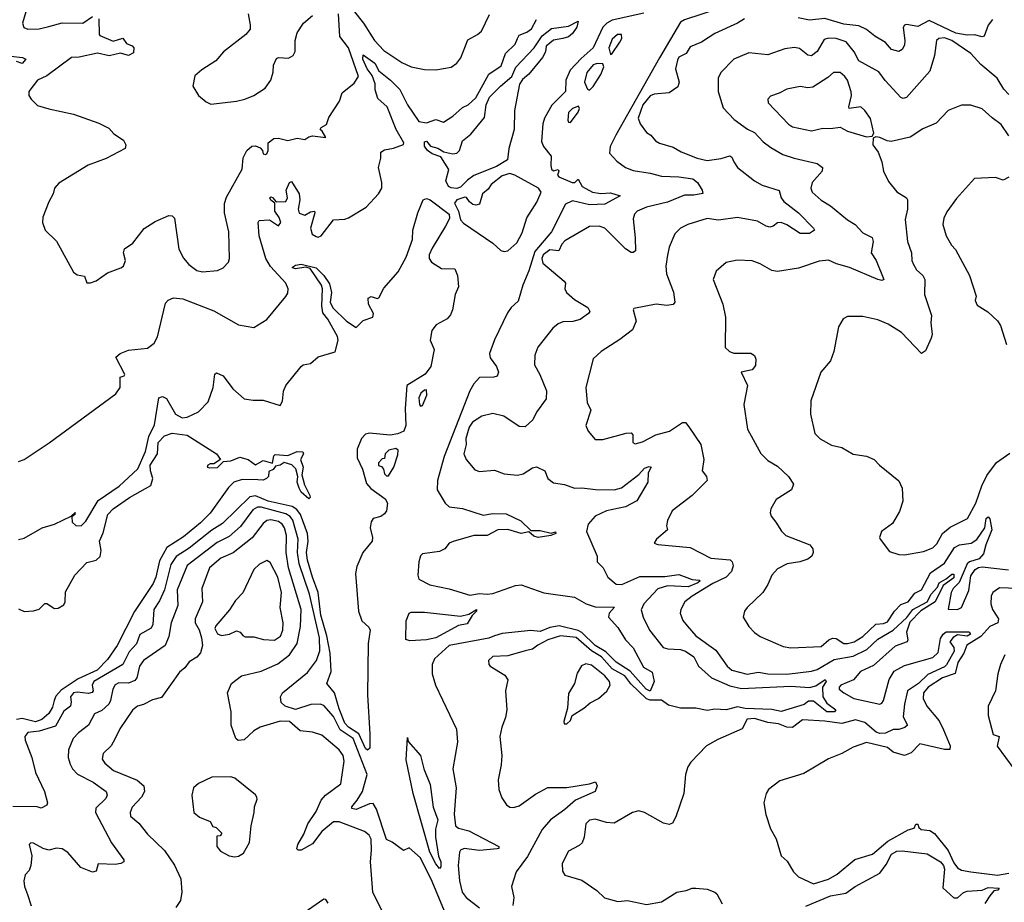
# Model space of a CAD drawing. Extents: x 1245432 to 1420865, y 606325 to 671314.
# Tile 168 of 256: x 1333522 to 1338711, y 638091 to 642744. Entities that reach past the tile are written whole.
import ezdxf

# ---------------------------------------------------------------- set-up
doc = ezdxf.new("R2010")
doc.units = 0

msp = doc.modelspace()

# ---------------------------------------------------------------- linework, layer by layer
at = {"layer": '0CON20XD'}
for points in [[(1335232.5, 642855), (1335334.6, 642725), (1335391.1, 642635), (1335440.7, 642580.7), (1335535, 642518), (1335585.8, 642495.8), (1335655, 642481.5), (1335715, 642479.1), (1335795, 642493.3), (1335826, 642514), (1335847.1, 642542.9), (1335882.8, 642637.2), (1335934.7, 642665.3), (1335955.8, 642684.2), (1335998.1, 642771.9)], [(1333555, 642785.8), (1333536.9, 642725), (1333543.4, 642703.4), (1333565, 642694.4), (1333625, 642696.2), (1333675, 642708.2), (1333745, 642727.5), (1333855, 642725.6), (1333905, 642761)], [(1337207.9, 642802.1), (1337025, 642743.4), (1337005, 642731.4), (1336893.7, 642543.6), (1336663.7, 642135), (1336633.9, 642075), (1336629.8, 642039.8), (1336668.1, 641998.1), (1336715, 641965.5), (1336755, 641948.5), (1336845, 641935.3), (1336905, 641919.4), (1336995, 641915.8), (1337070, 641905), (1337093.8, 641885), (1337119.2, 641845), (1337122.5, 641827.5), (1337075, 641818), (1337025, 641818), (1336935, 641782.7), (1336825.2, 641754.8), (1336775.8, 641734.2), (1336761.2, 641718.8), (1336755.3, 641694.7), (1336764.7, 641594.7), (1336767.1, 641525), (1336755, 641515.8), (1336745, 641517.1), (1336715, 641535.6), (1336605, 641645.5), (1336575, 641655.5), (1336525, 641652.9), (1336395, 641578), (1336378.9, 641561.1), (1336363.3, 641525), (1336315, 641531), (1336280.4, 641505), (1336273.2, 641485), (1336279.6, 641459.6), (1336392, 641365), (1336398, 641355), (1336394.2, 641325), (1336402.9, 641305), (1336445, 641269.1), (1336516, 641226), (1336525.8, 641205), (1336520, 641195), (1336475, 641163.5), (1336436.7, 641153.3), (1336385, 641150.4), (1336359.4, 641140.6), (1336332.2, 641117.8), (1336252.2, 641017.8), (1336237.3, 640975), (1336234.6, 640925), (1336263.2, 640873.2), (1336297.4, 640787.4)], [(1333515, 640414.1), (1333545, 640424.8), (1333677, 640513), (1334028.9, 640771.1), (1334051.6, 640805), (1334050.6, 640859.4), (1334073, 640867), (1334076, 640874), (1334029.1, 640965), (1334051.9, 640985), (1334095, 641001.9), (1334195, 641013.1), (1334230.9, 641039.1), (1334247.6, 641072.4), (1334289.7, 641250.3), (1334304.2, 641265.8), (1334332.1, 641277.9), (1334382.1, 641272.1), (1334545, 641208.6), (1334675, 641134.4), (1334755, 641121.4), (1334825, 641164), (1334925, 641283.8), (1334935, 641302.5), (1334936.9, 641325), (1334924.5, 641355), (1334843.4, 641443.4), (1334818.5, 641485), (1334784.6, 641605), (1334779.2, 641675), (1334784.1, 641685.9), (1334838.8, 641688.8), (1334885, 641657.5), (1334897.5, 641675), (1334888.8, 641701.2), (1334866.7, 641735), (1334866.4, 641776.4), (1334845, 641793.3), (1334840, 641805), (1334845, 641810), (1334855, 641807.3), (1334873.6, 641783.6), (1334925, 641785.3), (1334934, 641805), (1334926.5, 641845), (1334944, 641885), (1334955, 641890.9), (1334994.5, 641825), (1334997.5, 641795), (1334988.9, 641745), (1334995, 641723.1), (1335025, 641713.3), (1335055, 641731.2), (1335075, 641733.8), (1335077.5, 641725), (1335054.8, 641645), (1335063.8, 641613.8), (1335085, 641600.8), (1335095, 641598), (1335110, 641605), (1335175, 641688), (1335235, 641692.5), (1335255, 641700), (1335348, 641755), (1335412.5, 641825), (1335430, 641855), (1335430.8, 641885), (1335413.6, 641965), (1335425.8, 642014.2), (1335424.4, 642045.6), (1335445, 642058), (1335492.7, 642067.3), (1335543.8, 642086.2), (1335545.7, 642095), (1335506.6, 642165), (1335458.7, 642285), (1335408.9, 642328.9), (1335395.7, 642375), (1335395.1, 642405), (1335379.7, 642449.7), (1335352.7, 642485), (1335329.8, 642535), (1335332.2, 642557.8), (1335393.6, 642515), (1335414.1, 642474.1), (1335476.4, 642425), (1335526, 642376), (1335565.2, 642295.2), (1335625, 642207.9), (1335665, 642199.7), (1335715, 642217.3), (1335755, 642202.9), (1335804.6, 642235.4), (1335855, 642281.4), (1335885, 642295.6), (1335925, 642332.5), (1335995, 642457.5), (1336059.9, 642500.1), (1336081.7, 642565), (1336133.8, 642615), (1336144.6, 642644.6), (1336155, 642662.1), (1336195, 642677.5), (1336218.6, 642695), (1336245, 642744.5)], [(1333939.1, 642749.1), (1333940, 642665), (1333945, 642660), (1334015, 642630.8), (1334065, 642646.9), (1334085, 642618.8), (1334115, 642606.5), (1334124, 642595), (1334121.3, 642568.6), (1334095, 642554.8), (1334052.7, 642567.3), (1333994.2, 642554.2), (1333932.7, 642567.3), (1333835, 642546), (1333795, 642543.8), (1333665, 642447.5), (1333615.8, 642425), (1333569.2, 642365), (1333570.8, 642345), (1333581.4, 642325), (1333615, 642291.4), (1333675, 642273.1), (1333805, 642246.5), (1333938.7, 642198.7), (1333991.2, 642171.2), (1334017.5, 642142.5), (1334068.8, 642108.8), (1334081.4, 642085), (1334078, 642065), (1333978, 642012), (1333882.3, 641977.7), (1333728.7, 641881.3), (1333705.8, 641855), (1333698.6, 641825), (1333675.7, 641784.3), (1333643.6, 641703.6), (1333641.2, 641675), (1333656.2, 641635), (1333715, 641576.7), (1333805, 641413.3), (1333825, 641398), (1333862.5, 641392.5), (1333875, 641357.5), (1333895, 641356.2), (1333925, 641368), (1333985, 641410), (1334055, 641436), (1334068, 641445), (1334078.8, 641475), (1334068.8, 641515), (1334075, 641536.7), (1334118.8, 641565), (1334177.6, 641642.4), (1334235, 641679.4), (1334308.3, 641711.7), (1334325, 641710), (1334337.7, 641697.7), (1334360, 641535), (1334385, 641486), (1334413.7, 641453.7), (1334455, 641421.5), (1334485, 641414.4), (1334565, 641422.5), (1334593.3, 641435), (1334622, 641465), (1334627.1, 641485), (1334623.3, 641625), (1334600.4, 641725), (1334600.8, 641775), (1334611.2, 641808.8), (1334695, 641956.2), (1334699.8, 642015), (1334719.1, 642055), (1334745, 642077.6), (1334765, 642078.4), (1334789, 642069), (1334801.1, 642055), (1334805, 642037.5), (1334816.4, 642033.6), (1334825, 642037.5), (1334831.2, 642055), (1334831.1, 642095), (1334862, 642118), (1334885, 642119.5), (1334935, 642107.8), (1334985, 642118.8), (1335025, 642112.9), (1335045, 642126.7), (1335065, 642131.2), (1335135, 642122.5), (1335115.6, 642155.6), (1335106.2, 642165), (1335110, 642175), (1335138.9, 642191.1), (1335151.5, 642228.5), (1335207.5, 642315), (1335221.2, 642358.8), (1335285, 642408.8), (1335307.1, 642445), (1335255, 642595.4), (1335209.5, 642655), (1335202.3, 642775)], [(1334725.8, 642775), (1334737.3, 642717.3), (1334735.8, 642694.2), (1334713.8, 642665), (1334595.6, 642574.4), (1334555, 642526.2), (1334481.2, 642478.8), (1334445, 642447.5), (1334433.6, 642393.6), (1334463.3, 642345), (1334505, 642310), (1334528.3, 642298.3), (1334665, 642314.2), (1334707.5, 642325), (1334755.5, 642344.5), (1334815, 642382.5), (1334845.4, 642424.6), (1334857.9, 642467.9), (1334858.6, 642505), (1334875, 642538.8), (1334886.1, 642543.9), (1334938.3, 642541.7), (1334962.5, 642555), (1334973, 642577), (1334974, 642635), (1334984.4, 642675), (1335017.5, 642725), (1335064.4, 642765.6)], [(1336811.9, 642778.1), (1336645, 642741.5), (1336615.3, 642725), (1336595.6, 642705), (1336544.3, 642595), (1336480.4, 642539.6), (1336422.8, 642477.2), (1336399.7, 642425), (1336398.9, 642365), (1336326.7, 642293.3), (1336287.6, 642225), (1336279.1, 642195), (1336272.1, 642102.1), (1336282.5, 642075), (1336323.2, 642025), (1336320.5, 641975), (1336325, 641955.7), (1336335, 641947.1), (1336360, 641955), (1336363.3, 641945), (1336356.7, 641925), (1336362.5, 641915), (1336434, 641885), (1336446.7, 641885), (1336465, 641902.5), (1336485.4, 641865.4), (1336540.6, 641835), (1336585, 641828.2), (1336635, 641831.1), (1336686.7, 641815), (1336605, 641772.1), (1336525, 641767.1), (1336435, 641788.5), (1336398.9, 641771.1), (1336325, 641625.6), (1336237.2, 641522.7), (1336205, 641420.6), (1336172.6, 641345), (1336149.2, 641260.8), (1336112.6, 641227.4), (1336092.3, 641197.7), (1336024.4, 641055.6), (1335998.6, 640985), (1336002, 640962), (1336035.5, 640915), (1336045.7, 640885), (1336038.8, 640865), (1336021.1, 640858.9), (1335945, 640857.3), (1335915, 640823.9), (1335895, 640787.8), (1335759, 640441), (1335722.9, 640315), (1335721.1, 640265), (1335763.5, 640195), (1335786, 640176), (1335855, 640166.2), (1335965, 640132.2), (1336015, 640141.2), (1336085, 640139.3), (1336162.6, 640102.6), (1336215, 640051.2), (1336265, 640050.6), (1336322.7, 640037.3), (1336345, 640043.3), (1336347.5, 640035), (1336320.8, 640025), (1336255, 640014.6), (1336230.6, 640020.6), (1336205, 640043.3), (1336165, 640035.6), (1336095, 640056.6), (1336042, 640055), (1335986, 640024), (1335915, 640024.8), (1335806.9, 639993.1), (1335785, 639983.5), (1335762.9, 639955), (1335735, 639940.4), (1335645, 639928.5), (1335635, 639918.2), (1335624.9, 639885), (1335619.5, 639815), (1335625.3, 639795.3), (1335683.3, 639765), (1335785, 639742.7), (1335895, 639709.6), (1335945, 639719.8), (1335985, 639714.7), (1336015, 639718.2), (1336135, 639761.9), (1336165, 639765.2), (1336285, 639723.2), (1336445, 639700), (1336507.8, 639665), (1336555, 639649.3), (1336657, 639647), (1336629.1, 639615), (1336624.5, 639595), (1336675, 639539.6), (1336714.1, 639474.1), (1336755, 639432.2), (1336809.8, 639329.8), (1336855, 639304.5), (1336866.2, 639255), (1336845.2, 639204.8), (1336822.7, 639215), (1336739.9, 639309.9), (1336665, 639356.6), (1336610.8, 639410.8), (1336555, 639444.6), (1336485, 639513.1), (1336465, 639523.5), (1336365, 639547.6), (1336315, 639539), (1336265, 639518.2), (1336215, 639523.7), (1336065, 639507.4), (1336025, 639495.8), (1335995, 639483.6), (1335784.5, 639445), (1335708, 639375), (1335696, 639345), (1335696.2, 639295), (1335712.9, 639235), (1335824.5, 639004.5), (1335829.6, 638935), (1335805.4, 638795), (1335822.7, 638695), (1335811.1, 638555), (1335818.5, 638495), (1335835, 638481.3), (1335888.3, 638468.3), (1336047.1, 638385), (1336046.2, 638375), (1336037.5, 638372.5), (1335945, 638364.3), (1335864, 638375), (1335845, 638365.4), (1335840.3, 638355), (1335833.1, 638285), (1335840, 638205), (1335854, 638145), (1335875, 638116.2), (1335945, 638061.8)], [(1335825, 641854.4), (1335795, 641856.9), (1335781.5, 641865), (1335768.5, 641895), (1335782.9, 641955), (1335740.8, 642020.8), (1335695, 642036.6), (1335671.1, 642055), (1335655, 642078), (1335655, 642100), (1335665, 642104), (1335687.7, 642077.7), (1335725, 642066.3), (1335757.2, 642047.2), (1335805, 642037.3), (1335825, 642039.7), (1335840, 642055), (1335855.9, 642105), (1335899.7, 642140.3), (1335971.1, 642228.9), (1335980.5, 642295), (1335997.2, 642335), (1336055, 642393.9), (1336115.8, 642444.2), (1336136, 642494), (1336233.6, 642595), (1336275, 642658.7), (1336325, 642697.1), (1336415, 642710), (1336465.8, 642735.8), (1336458.7, 642705), (1336435, 642670.6), (1336415, 642654.4), (1336385, 642644.5), (1336334.7, 642635.3), (1336296.7, 642605), (1336292.5, 642575), (1336276.7, 642545), (1336205, 642457.1), (1336171.1, 642428.9), (1336156.6, 642403.4), (1336129, 642265), (1336128.3, 642165), (1336100, 642065), (1336092.5, 642005), (1336035, 641970.3), (1335915, 641922.7), (1335881.3, 641898.7), (1335845, 641860.4), (1335825, 641854.4)], [(1337341.7, 642748.3), (1337305, 642725.5), (1337185, 642670.4), (1337115, 642625.4), (1337055, 642600.6), (1337034.2, 642565), (1336995, 642545.8), (1336988.7, 642531.3), (1336978.9, 642485), (1336996.5, 642415), (1336990.8, 642389.2), (1336945, 642357.5), (1336865, 642350.6), (1336845, 642342.5), (1336806.5, 642295), (1336781.1, 642225), (1336791.4, 642195), (1336825, 642148.8), (1336848.8, 642135), (1336872, 642105), (1336893, 642093), (1336965, 642071.9), (1337007.3, 642047.3), (1337093.1, 642013.1), (1337145, 642001.6), (1337218.1, 642011.9), (1337265, 642026.9), (1337275, 642020), (1337285.6, 641994.4), (1337304.5, 641965), (1337394.4, 641894.4), (1337435, 641871.5), (1337523.8, 641843.8), (1337535.3, 641805), (1337548.8, 641785), (1337625.5, 641725.5), (1337706.2, 641645), (1337710, 641635), (1337685, 641617.5), (1337635, 641616.1), (1337565, 641662), (1337535, 641674.6), (1337515, 641673.3), (1337492, 641655), (1337475, 641650.5), (1337455, 641655.5), (1337410.9, 641680.9), (1337305, 641700.6), (1337205, 641687.1), (1337144.7, 641695.3), (1337043.3, 641665), (1337005, 641644), (1336974.4, 641615), (1336944.4, 641545), (1336935, 641502.5), (1336927.9, 641445), (1336930.9, 641405), (1336967.8, 641307.8), (1336974, 641255), (1336965, 641242), (1336932.9, 641237.1), (1336875.8, 641244.2), (1336758, 641222), (1336754.2, 641215), (1336770, 641155), (1336750.8, 641109.2), (1336685, 641057.8), (1336586.9, 640995), (1336543.5, 640956.5), (1336505.5, 640805), (1336513.3, 640725), (1336531.1, 640685), (1336505.9, 640604.1), (1336517.1, 640575), (1336555, 640531.4), (1336595, 640530), (1336717.5, 640565), (1336745, 640565.8), (1336752.5, 640555), (1336753.3, 640515), (1336765, 640507.5), (1336805, 640519.2), (1336875, 640555.6), (1336946, 640575), (1337015, 640620), (1337030, 640620), (1337048.2, 640598.2), (1337111.1, 640505), (1337127.8, 640425), (1337119.4, 640365), (1337140.8, 640335), (1337145.8, 640315), (1337065.5, 640235), (1336960.6, 640155), (1336935.9, 640104.1), (1336930, 640075), (1336936, 640055), (1336877.5, 640005), (1336865.8, 639985), (1336885, 639977.3), (1337055, 639960.6), (1337165, 639904.5), (1337266.2, 639896.2), (1337276.4, 639886.4), (1337282.5, 639865), (1337272.7, 639835), (1337244.6, 639805), (1337175, 639771.9), (1337065.6, 639705), (1337028.1, 639675), (1337005.6, 639635), (1337003.3, 639615), (1337016.2, 639576.2), (1337039.3, 639549.3), (1337084.4, 639495), (1337190.4, 639420.4), (1337250.5, 639335), (1337275, 639314.7), (1337355, 639294.3), (1337415, 639304), (1337465, 639296), (1337564.5, 639294.5), (1337695, 639308.7), (1337725, 639319), (1337815, 639371.8), (1337915, 639389.4), (1337985.8, 639424.2), (1338045, 639478.9), (1338124.7, 639525.3), (1338198, 639592), (1338229.5, 639635), (1338304.3, 639675.7), (1338326.3, 639715), (1338358.3, 639751.7), (1338367.6, 639775), (1338405, 639796.9), (1338435, 639820.8), (1338445, 639820), (1338445, 639801.8), (1338389.1, 639760.9), (1338346.8, 639675), (1338271.7, 639628.3), (1338212.8, 639567.2), (1338196.2, 639515), (1338203.1, 639475), (1338199.1, 639465), (1338135, 639440.7), (1338020.8, 639339.2), (1337952.7, 639307.3), (1337916.9, 639263.1), (1337849.4, 639235), (1337840.4, 639225), (1337841.2, 639215), (1337864.6, 639195), (1337917.1, 639165), (1338055, 639135.9), (1338065, 639140), (1338074.7, 639155), (1338103.7, 639266.3), (1338131.2, 639308.8), (1338185, 639338.8), (1338335, 639380.9), (1338361.6, 639408.4)], [(1338648.7, 642745), (1338626.1, 642715), (1338605, 642656.9), (1338595, 642653.8), (1338554.7, 642664.7), (1338515, 642662.2), (1338455, 642672.2), (1338315, 642739.7), (1338255, 642708.2), (1338195, 642718.9), (1338184.2, 642715), (1338177.8, 642702.2), (1338187.1, 642635), (1338185, 642610), (1338172.8, 642587.2), (1338155, 642576.9), (1338117.1, 642587.1), (1338084.3, 642624.3), (1338027.9, 642657.9), (1337985, 642692.8), (1337945, 642711), (1337865, 642721.1), (1337765, 642750.6), (1337685, 642742.1), (1337625, 642754.1)], [(1336635, 642560.6), (1336645, 642566.4), (1336685, 642625.4), (1336694.7, 642645), (1336694, 642665), (1336673.1, 642665), (1336645, 642640.6), (1336627.5, 642595), (1336635, 642560.6)], [(1338735, 642348.9), (1338708.1, 642378.1), (1338672.9, 642435), (1338587.4, 642507.4), (1338534.8, 642564.8), (1338433.6, 642635), (1338395, 642647.4), (1338366.2, 642645), (1338354.3, 642635), (1338342.7, 642555), (1338317.9, 642472.1), (1338195, 642333.6), (1338178.3, 642328.3), (1338165, 642334.4), (1338083.1, 642423.1), (1338049.8, 642469.8), (1337945, 642526.2), (1337920.5, 642575), (1337876.8, 642626.8), (1337825, 642644.3), (1337784.3, 642645.7), (1337761.4, 642638.6), (1337725, 642575.6), (1337695, 642553.6), (1337675, 642556.4), (1337632.1, 642592.1), (1337605, 642597.9), (1337555, 642590.4), (1337465, 642559.5), (1337365, 642569.6), (1337285.8, 642535), (1337216.9, 642465), (1337203.5, 642435), (1337202.5, 642365), (1337229.8, 642279.8), (1337287.7, 642217.7), (1337357.3, 642167.3), (1337395, 642148.9), (1337440.4, 642100.4), (1337479.8, 642069.8), (1337543.4, 642033.4), (1337603.5, 642013.5), (1337725, 641985.3), (1337752.9, 641965), (1337750.5, 641945), (1337698.1, 641885), (1337691.9, 641855), (1337698.6, 641835), (1337745, 641791.9), (1337795, 641762.2), (1337885, 641688.5), (1337925.7, 641665), (1337965, 641620.5), (1338015, 641596), (1338019.4, 641575), (1338010, 641515), (1338035.4, 641475), (1338075.7, 641374.3), (1338065, 641369.2), (1338045, 641373.6), (1337895, 641437.5), (1337826.9, 641456.9), (1337785, 641476.7), (1337735, 641470.5), (1337625.5, 641434.5), (1337515, 641415.7), (1337485, 641421.4), (1337425, 641457.1), (1337382.1, 641472.1), (1337303.4, 641476.6), (1337245.7, 641464.3), (1337192.6, 641417.4), (1337175.7, 641375), (1337227.1, 641245), (1337240.8, 641175), (1337240, 641015), (1337262.5, 640995), (1337285.7, 640985.7), (1337375.8, 640985.8), (1337394.2, 640974.2), (1337402, 640955), (1337398.8, 640921.2), (1337382.7, 640897.3), (1337323.3, 640885), (1337358, 640815), (1337338.1, 640715), (1337357.5, 640585), (1337427.6, 640457.6), (1337465, 640419.2), (1337515, 640389.4), (1337573.3, 640335), (1337600, 640295), (1337590, 640265), (1337508.8, 640215), (1337480, 640165), (1337476.7, 640145), (1337483, 640127), (1337506.2, 640095), (1337537, 640047), (1337559.2, 640025), (1337685.3, 639975.3), (1337701.9, 639955), (1337704.2, 639935), (1337695.8, 639915), (1337675, 639899.5), (1337633.8, 639885), (1337566, 639875), (1337515, 639848.8), (1337485.8, 639815), (1337465, 639766.7), (1337438, 639725), (1337355.8, 639645), (1337342, 639625), (1337333.8, 639595), (1337364.3, 639545), (1337395, 639512.9), (1337425, 639492.9), (1337545, 639440), (1337585, 639431.9), (1337745, 639440), (1337785.7, 639474.3), (1337805, 639483.2), (1337825, 639481.5), (1337865, 639454.6), (1337885, 639454.7), (1337920, 639465), (1337965, 639492.7), (1338033.1, 639556.9), (1338075, 639561.1), (1338095, 639569.8), (1338131.4, 639625), (1338165, 639660.5), (1338205, 639675.3), (1338239.5, 639720.5), (1338275, 639737.4), (1338322.5, 639827.5), (1338395, 639879.6), (1338449.3, 639960.7), (1338475, 639976.2), (1338535.6, 639985), (1338565.7, 640004.3), (1338608.6, 640065), (1338614.5, 640115), (1338625, 640123.8), (1338635, 640112.5), (1338645.2, 640055.2), (1338613, 639975), (1338601.7, 639928.3), (1338578, 639902), (1338527.3, 639885), (1338514.8, 639875), (1338473.2, 639776.8), (1338440.9, 639745), (1338431.7, 639725), (1338415.9, 639635.9), (1338465, 639633.8), (1338485, 639644.3), (1338524.1, 639735), (1338535, 639811.4), (1338557.3, 639845), (1338575, 639856.1), (1338595, 639858.9), (1338733.8, 639843.8)], [(1333475, 642552.2), (1333536, 642545), (1333553.3, 642535), (1333535, 642513.3), (1333505, 642524)], [(1336525, 642372.9), (1336545, 642391.8), (1336584.1, 642455), (1336600.3, 642495), (1336595, 642510.5), (1336565, 642513.2), (1336545, 642505.4), (1336510.8, 642465), (1336498.2, 642415), (1336515, 642377.1), (1336525, 642372.9)], [(1337985, 642126.7), (1338015, 642130), (1338022.5, 642145), (1338006.4, 642223.6), (1337975.7, 642265), (1337954.5, 642284.5), (1337893.8, 642275), (1337891.4, 642285), (1337905.9, 642345), (1337904.1, 642364.1), (1337884.4, 642425), (1337870.6, 642445), (1337845, 642465.4), (1337810, 642465), (1337781.3, 642438.7), (1337701.4, 642388.6), (1337675, 642385.5), (1337635, 642391.5), (1337565, 642377.1), (1337525, 642356), (1337478.8, 642341.2), (1337464.3, 642325), (1337466, 642305), (1337573.6, 642193.6), (1337595, 642178.5), (1337695, 642157.5), (1337755, 642171.5), (1337795, 642170), (1337845, 642178), (1337885, 642155.6), (1337985, 642126.7)], [(1336425, 642202.2), (1336465, 642256.7), (1336472.1, 642275), (1336467.3, 642287.3), (1336435, 642275.5), (1336414.5, 642255), (1336410.5, 642215), (1336415, 642203.8), (1336425, 642202.2)], [(1338735, 642131.1), (1338695, 642191.9), (1338646.1, 642226.1), (1338595, 642274.2), (1338535, 642293.8), (1338485, 642292.5), (1338415, 642264.3), (1338352.2, 642197.8), (1338280.9, 642169.1), (1338215, 642124.5), (1338115, 642101.4), (1338094.4, 642104.4), (1338055, 642123.3), (1338033, 642127), (1338020, 642120), (1338018.8, 642085), (1338045.7, 642045.7), (1338065.8, 641995), (1338074.5, 641944.5), (1338101.2, 641891.2), (1338145, 641837.1), (1338195.5, 641805.5), (1338200, 641795), (1338200.6, 641745), (1338188.6, 641691.4), (1338200.6, 641575), (1338221.4, 641515), (1338224.3, 641475), (1338233.2, 641453.2), (1338248, 641425), (1338280.8, 641395), (1338291.9, 641375), (1338290.5, 641295), (1338328.1, 641185), (1338323.1, 641145), (1338331.2, 641085), (1338326.2, 641065), (1338295, 640997.5), (1338275, 640983.3), (1338168.8, 641095), (1338099.1, 641139.1), (1338045, 641162.5), (1337965, 641180), (1337885, 641180), (1337862.3, 641167.7), (1337836.7, 641125), (1337812.9, 640995), (1337795, 640946.2), (1337744.2, 640885), (1337692, 640735), (1337690, 640665), (1337712.9, 640562.9), (1337740, 640535), (1337800.2, 640500.2), (1337855, 640488.6), (1337915, 640454.2), (1337985, 640442.9), (1338025, 640425.7), (1338054, 640395), (1338155, 640312), (1338172.9, 640275), (1338175.8, 640205), (1338158.7, 640151.3), (1338121.2, 640088.8), (1338063.3, 640045), (1338053.3, 640015), (1338057.5, 640005), (1338105, 639941.2), (1338155, 639924), (1338185, 639922), (1338285, 639940.8), (1338335, 639959.2), (1338355, 639980), (1338385.3, 640034.7), (1338425, 640069.4), (1338516.1, 640113.9), (1338560.6, 640195), (1338592.7, 640287.3), (1338618.5, 640341.5), (1338670, 640410), (1338740.9, 640459.1)], [(1336075, 641521.2), (1336095, 641524.6), (1336142.2, 641567.8), (1336169.2, 641620.8), (1336195, 641699.5), (1336247.6, 641782.4), (1336269.6, 641835), (1336256.4, 641856.4), (1336131.8, 641925), (1336105, 641933.2), (1336065, 641921.6), (1336006.2, 641875), (1335990.2, 641849.8), (1335960.6, 641825), (1335945, 641772), (1335925, 641766.9), (1335910.3, 641770.3), (1335893, 641783), (1335877, 641807), (1335868.6, 641808.6), (1335826, 641795), (1335812.9, 641777.1), (1335833.9, 641733.9), (1335845, 641689.4), (1335860.8, 641670.8), (1336015, 641565.3), (1336057.8, 641527.8), (1336075, 641521.2)], [(1338735, 641913.3), (1338705, 641898.1), (1338665, 641911.9), (1338553.9, 641906.1), (1338459.1, 641800.9), (1338408.3, 641731.7), (1338392.6, 641697.4), (1338387.1, 641665), (1338404.3, 641605), (1338432.5, 641555), (1338453.2, 641533.2), (1338528.1, 641395), (1338563.3, 641286.7), (1338556.7, 641263.3), (1338568.7, 641238.7), (1338624.3, 641204.3), (1338675, 641156.2), (1338691.7, 641131.7), (1338721.7, 641031.7)], [(1333515, 640002.9), (1333545, 640011.1), (1333640, 640065), (1333705, 640084.3), (1333793.9, 640126.1), (1333815, 640146.7), (1333812.5, 640135), (1333796.4, 640123.6), (1333797.7, 640095), (1333817.4, 640077.4), (1333845, 640075.7), (1333869.7, 640100.3), (1333935, 640209.3), (1334045.9, 640284.1), (1334144, 640376), (1334185, 640467.1), (1334202.7, 640547.3), (1334232.7, 640607.3), (1334255, 640750.8), (1334275, 640756.7), (1334295, 640746.7), (1334343.3, 640665), (1334377.5, 640645), (1334405, 640648.2), (1334463.3, 640676.7), (1334515, 640728.8), (1334542.1, 640805), (1334550, 640875), (1334558.3, 640881.7), (1334595, 640865.8), (1334645, 640798.6), (1334705, 640745.7), (1334752, 640738), (1334805, 640738), (1334895, 640710), (1334907, 640733), (1334911.4, 640785), (1334924.4, 640815.6), (1335005, 640916.2), (1335015, 640924), (1335055, 640931.2), (1335095, 640966.7), (1335185, 640992.5), (1335200, 641055), (1335197.1, 641072.9), (1335146.2, 641165), (1335118.8, 641198.8), (1335114.3, 641235), (1335117.8, 641325), (1335112.3, 641345), (1335051.9, 641431.9), (1335029.3, 641439.3), (1334975, 641430.3), (1334959.2, 641435), (1334960.3, 641439.7), (1334975, 641450.5), (1335004.7, 641455.2), (1335085, 641436.1), (1335125.2, 641395), (1335155, 641351.2), (1335164.2, 641305), (1335158.3, 641255), (1335172, 641225), (1335244.6, 641155), (1335295, 641121.2), (1335331.3, 641158.7), (1335383.6, 641176.4), (1335386.6, 641195), (1335360.7, 641245), (1335358.8, 641275), (1335375, 641284.6), (1335405, 641273.3), (1335415, 641276.9), (1335440.6, 641329.4), (1335515.9, 641415), (1335557.8, 641492.2), (1335592.5, 641585), (1335593.8, 641635), (1335619.4, 641725), (1335647.9, 641795), (1335665, 641800.9), (1335685, 641794.1), (1335785, 641718.8), (1335787.8, 641695), (1335765.3, 641654.7), (1335695, 641539.3), (1335680.2, 641505), (1335679.1, 641485), (1335692.1, 641465), (1335745, 641432), (1335815, 641430.8), (1335829.4, 641395), (1335834.6, 641335), (1335816.6, 641295), (1335803.3, 641215), (1335792.2, 641187.8), (1335773.8, 641166.2), (1335716.8, 641135), (1335694.7, 641105), (1335685.8, 641055), (1335706.2, 641005), (1335688.2, 640915), (1335658.7, 640875), (1335562.5, 640815), (1335553.8, 640693.8), (1335556.5, 640605), (1335545.5, 640575), (1335515, 640560.7), (1335475, 640554.1), (1335366.1, 640563.9), (1335345, 640559.6), (1335323.8, 640536.2), (1335300.7, 640479.3), (1335299.9, 640435), (1335328.1, 640375), (1335348.9, 640298.9), (1335373.2, 640273.2), (1335447.8, 640217.7), (1335460.4, 640195), (1335455.3, 640155), (1335445, 640138.6), (1335425, 640124.2), (1335385, 640114), (1335375, 640096.2), (1335368.2, 640065), (1335380.8, 640015), (1335379, 639995), (1335329.6, 639935), (1335299.3, 639860.7), (1335292.1, 639825), (1335306.5, 639625), (1335325.2, 639575), (1335361.7, 639541.7), (1335368.3, 639525), (1335358.8, 639455), (1335354.2, 639184.2), (1335367, 638977), (1335366.3, 638903.7), (1335355, 638893.2), (1335345, 638902.4), (1335308.8, 638978.8), (1335254, 639015), (1335236.1, 639035), (1335205, 639111.5), (1335181, 639195), (1335140.8, 639245), (1335162.6, 639307.4), (1335158.7, 639405), (1335141, 639495), (1335108.5, 639605), (1335095.1, 639725), (1335064.1, 639805), (1335038.3, 639895), (1335033.3, 639935), (1335041.4, 639995), (1335038.8, 640035), (1335001, 640135), (1334982.2, 640162.2), (1334957.2, 640177.2), (1334830.8, 640205)], [(1335635, 640705.8), (1335645, 640710.6), (1335667.8, 640765), (1335665, 640792), (1335655, 640791.4), (1335635.7, 640775), (1335625, 640750), (1335628.9, 640715), (1335635, 640705.8)], [(1336297.4, 640787.4), (1336296, 640745), (1336244.7, 640675.3), (1336226.4, 640633.6), (1336185, 640597.1), (1336155, 640598.9), (1336073.1, 640653.1), (1336015, 640667.5), (1335957, 640653), (1335907.9, 640622.1), (1335891.4, 640595), (1335873.2, 640536.8), (1335874, 640505), (1335861.9, 640455), (1335874.3, 640425), (1335920.7, 640370.7), (1335945, 640361.9), (1336025, 640368.5), (1336075, 640349.5), (1336145, 640343.1), (1336175, 640349.2), (1336225, 640382), (1336245, 640386.2), (1336290, 640365), (1336304.4, 640324.4), (1336335, 640302.2), (1336393.7, 640293.7), (1336445, 640274.5), (1336485, 640276.2), (1336557, 640267), (1336654.2, 640265.8), (1336694.2, 640275.8), (1336785, 640347.1), (1336815, 640379.7), (1336838.5, 640388.5), (1336850, 640385), (1336834.5, 640355), (1336832.5, 640305), (1336775, 640207.8), (1336713.8, 640176.1), (1336614.8, 640155.2), (1336555, 640126), (1336517.9, 640085), (1336509.5, 640045), (1336565.5, 639915.5), (1336566, 639885), (1336596, 639855), (1336621.2, 639805), (1336665, 639768), (1336695, 639767.1), (1336790.9, 639809.1), (1336921.7, 639808.3), (1336995, 639819.7), (1337065, 639793), (1337105, 639789.4), (1337107.5, 639785), (1337095.8, 639775), (1337045, 639754.6), (1336935, 639759), (1336885, 639743.5), (1336810.6, 639665), (1336797.3, 639632.7), (1336807.8, 639595), (1336840.5, 639525), (1336913.1, 639435), (1336937, 639427), (1337005, 639423.9), (1337030.4, 639415), (1337073.8, 639385), (1337099.5, 639335), (1337167.7, 639275), (1337265, 639232.6), (1337325, 639217.3), (1337585, 639231.2), (1337685, 639223.1), (1337717, 639233), (1337766.2, 639265), (1337771.8, 639255), (1337752.1, 639225), (1337753.9, 639175), (1337775, 639141.1), (1337823.8, 639105), (1337815.8, 639095), (1337775, 639095.8), (1337705, 639151.2), (1337678.7, 639151.3), (1337655.8, 639134.2), (1337535, 639096.6), (1337485, 639107.6), (1337345, 639112.7), (1337305, 639121.8), (1337244.8, 639105.2), (1337185, 639109.8), (1337145, 639101.6), (1337085, 639115.1), (1337005, 639113.8), (1336940.8, 639130.8), (1336905, 639157.3), (1336845, 639156.5), (1336825, 639164), (1336742.6, 639242.6), (1336710.9, 639285), (1336645, 639321.2), (1336588.8, 639385), (1336535.9, 639415.9), (1336455, 639486.2), (1336372.5, 639495), (1336305.2, 639474.8), (1336252.8, 639447.2), (1336225, 639424.6), (1336185, 639416.5), (1336095, 639390.6), (1336015, 639387.1), (1335992, 639365), (1335994, 639345), (1336002, 639335), (1336078.8, 639288.8), (1336093.9, 639263.9), (1336082.5, 639205), (1336090, 639105), (1336082.9, 639065), (1336061.9, 639015), (1336052.9, 638965), (1336062.5, 638865), (1336060, 638815), (1336043, 638737), (1336047.1, 638685), (1336062.6, 638642.6), (1336088, 638605), (1336105, 638592.5), (1336125, 638591.4), (1336155, 638600), (1336239.8, 638660.2), (1336305, 638695.6), (1336405, 638696.9), (1336524.4, 638715.6), (1336555.8, 638725.8), (1336565.8, 638705), (1336553.8, 638675), (1336450.8, 638629.2), (1336395, 638580.3), (1336319.4, 638525), (1336276, 638474), (1336197.9, 638332.1), (1336138.7, 638251.3), (1336112.9, 638175), (1336125.5, 638115.5), (1336120, 638075)], [(1334325, 640563.3), (1334405, 640554.3), (1334559.2, 640455), (1334580, 640425), (1334545, 640403.3), (1334525, 640402.5), (1334512.5, 640395), (1334510, 640385), (1334522, 640382), (1334565, 640383.8), (1334596, 640414), (1334635, 640417.9), (1334682.6, 640437.4), (1334725.2, 640425.2), (1334765, 640397.8), (1334805, 640420.5), (1334854.1, 640405.9), (1334861.9, 640445), (1334868.7, 640451.3), (1334935, 640446.5), (1334985, 640467.6), (1335013.8, 640465), (1335016.7, 640455), (1335002.5, 640425), (1335015.4, 640385), (1335008.6, 640345), (1335022.6, 640292.6), (1335050.8, 640235), (1335052.5, 640225), (1335045, 640217.5), (1335005, 640253.1), (1334994, 640274), (1334983.3, 640305), (1334988, 640335), (1334976.9, 640376.9), (1334956.4, 640396.4), (1334915, 640409.2), (1334893.9, 640396.1), (1334869.3, 640390.7), (1334857.3, 640372.7), (1334835, 640362.5), (1334832.5, 640335), (1334822.5, 640325), (1334805, 640316.7), (1334777.3, 640317.3), (1334695, 640320.6), (1334651.2, 640305), (1334622.1, 640277.9), (1334525, 640142), (1334475, 640091.9), (1334385, 640017.3), (1334297.7, 639962.3), (1334259.2, 639890.8), (1334238.8, 639805), (1334225, 639772.5), (1334126.7, 639623.2), (1334036.2, 639445), (1333985, 639371.2), (1333930.3, 639315), (1333830.6, 639269.4), (1333740.5, 639209.5), (1333712.9, 639177.1), (1333704.1, 639154.1), (1333695, 639118.9), (1333675, 639086.7), (1333638.8, 639055), (1333605, 639042.8), (1333535, 639059.1), (1333504.5, 639055.5)], [(1333515, 639637.5), (1333545, 639624.2), (1333595, 639627.1), (1333624.4, 639635.6), (1333655, 639665.8), (1333665, 639666), (1333705, 639640), (1333725, 639641.8), (1333755, 639659.4), (1333762.1, 639675), (1333762.8, 639727.2), (1333812, 639815), (1333875, 639883.2), (1333925.6, 639894.4), (1333945.2, 639914.8), (1333951.7, 639945), (1333942.8, 639995), (1333961.1, 640038.9), (1333985.9, 640135), (1334014.6, 640165), (1334100.9, 640225), (1334212.5, 640287.5), (1334223.9, 640325), (1334211.3, 640365), (1334210, 640395), (1334248.2, 640455), (1334251.8, 640515), (1334285, 640550), (1334325, 640563.3)], [(1335465, 640340), (1335493.3, 640385), (1335515, 640450), (1335516.7, 640475), (1335505, 640482.5), (1335467.5, 640475), (1335447.5, 640455), (1335445, 640430), (1335431.7, 640428.3), (1335413, 640407), (1335413.6, 640393.6), (1335428.3, 640388.3), (1335440, 640375), (1335445, 640350), (1335455, 640340), (1335465, 640340)], [(1334830.8, 640205), (1334765, 640233.4), (1334735, 640228), (1334591.2, 640088.8), (1334535, 640053.2), (1334415, 639957.9), (1334346.2, 639913.8), (1334318.8, 639871.2), (1334285, 639739.1), (1334259.3, 639680.7), (1334229.1, 639635), (1334223.1, 639555), (1334214.3, 639535.7), (1334155, 639503.1), (1334137.1, 639452.9), (1334098.1, 639411.9), (1334064.7, 639345), (1333913.3, 639255), (1333904.4, 639235), (1333908.4, 639205), (1333903.6, 639196.4), (1333885, 639191.6), (1333825, 639199), (1333805, 639195.2), (1333789, 639175), (1333792.3, 639147.7), (1333789.1, 639125), (1333755, 639098.2), (1333710.5, 639019.5), (1333625, 638992.8), (1333565, 638986.6), (1333548.5, 638965), (1333550, 638945), (1333585.5, 638855), (1333605.3, 638775.3), (1333651.9, 638675), (1333667.5, 638615), (1333665, 638603.3), (1333635, 638586.7), (1333614.3, 638594.3), (1333485, 638595.3)], [(1335210.3, 639000.3), (1335175, 639070.5), (1335125, 639128.9), (1335105, 639135.3), (1335057, 639133), (1334975, 639107.2), (1334920.8, 639125), (1334900, 639145), (1334896.9, 639175), (1334906.7, 639195), (1335038, 639302), (1335086.9, 639365), (1335103.5, 639416.5), (1335102.2, 639485), (1335048.9, 639715), (1334993.8, 639875), (1334985.7, 639935), (1334989.4, 640005), (1334961, 640105), (1334947, 640125), (1334925, 640138.1), (1334794.4, 640174.4), (1334775, 640173.9), (1334750.3, 640159.7), (1334685, 640072.5), (1334625, 640020), (1334562.6, 639987.4), (1334405, 639867.3), (1334352.5, 639737.5), (1334355.2, 639654.8), (1334320.3, 639565), (1334308.5, 639491.5), (1334287.7, 639445), (1334174.6, 639365), (1334153.1, 639335), (1334140, 639275), (1334129.4, 639260.6), (1334095, 639245.9), (1334045, 639248.2), (1334025, 639238.1), (1334012.1, 639215), (1334000.8, 639155), (1333991.3, 639135), (1333955, 639102.6), (1333916.2, 639083.8), (1333885, 639024.3), (1333831.9, 638985), (1333804.4, 638955), (1333779.5, 638895), (1333777.5, 638855), (1333788.6, 638818.6), (1333800, 638795), (1333826.1, 638766.1), (1333908.6, 638725), (1333978, 638675), (1333983.3, 638655), (1333975, 638637.5), (1333923.2, 638586.8), (1333921.4, 638565), (1334004.8, 638404.8), (1334070, 638315), (1334071.2, 638305), (1334054.5, 638295.5), (1334025, 638290.7), (1333935, 638293.3), (1333924.3, 638255.7), (1333905, 638249.4), (1333843.5, 638275), (1333775, 638354.4), (1333745, 638372.5), (1333715, 638375.8), (1333675, 638366.2), (1333645, 638373.8), (1333595, 638403.3), (1333580, 638405), (1333571.2, 638395), (1333586.6, 638336.6), (1333580.9, 638285), (1333571.8, 638258.2), (1333551.4, 638235), (1333543.9, 638205), (1333546.3, 638175), (1333562.3, 638132.3), (1333582.9, 638072.9)], [(1335435, 638037.1), (1335383.3, 638145), (1335371.2, 638305), (1335376.6, 638365), (1335373.6, 638423.6), (1335364.2, 638445), (1335338.8, 638465), (1335205, 638514.6), (1335175.5, 638515.5), (1335114.7, 638465), (1335065, 638400), (1335005, 638365.8), (1334990, 638365), (1334982.5, 638372.5), (1334987.1, 638395), (1335019.1, 638450.9), (1335040.3, 638505), (1335085, 638570.4), (1335109.8, 638630.2), (1335133.8, 638656.2), (1335214.5, 638715.5), (1335232.2, 638835), (1335226.4, 638865), (1335205.5, 638895), (1335115, 638971.5), (1335065, 638987.8), (1335000, 638995), (1334943.9, 639043.9), (1334894.7, 639045.3), (1334788.4, 639015), (1334755.6, 638995), (1334705, 638947.4), (1334673.5, 638943.5), (1334661.1, 638955), (1334635.7, 639025), (1334636.9, 639095), (1334617.1, 639195), (1334638, 639245), (1334690, 639285), (1334795, 639310), (1334882.7, 639347.3), (1334944.6, 639395), (1334985, 639455.8), (1335001.4, 639545), (1335004.8, 639635), (1334937.7, 639855), (1334926.5, 639935), (1334927.7, 640025), (1334917.6, 640065), (1334905.3, 640085.3), (1334885, 640097.8), (1334845, 640106.8), (1334825, 640104.6), (1334805, 640087.5), (1334747, 640013), (1334646, 639934), (1334581.5, 639905), (1334521.4, 639855), (1334481.5, 639745), (1334484.5, 639675), (1334446.9, 639585), (1334447.1, 639565), (1334467.3, 639527.3), (1334480, 639485), (1334484.6, 639445), (1334475, 639406), (1334455, 639382.9), (1334415, 639359.4), (1334392.3, 639327.7), (1334363.9, 639305), (1334270, 639170), (1334221.9, 639158.1), (1334175, 639133.4), (1334142.5, 639125), (1334115.7, 639104.3), (1334050, 639005), (1334024.6, 638955), (1334003.5, 638915), (1333962.2, 638875), (1333956.7, 638845), (1333970, 638825), (1334015.8, 638785.8), (1334140.6, 638735), (1334176.7, 638705), (1334179.2, 638675), (1334164.3, 638645), (1334115, 638592.5), (1334104.5, 638565), (1334105.5, 638545.5), (1334148.9, 638508.9), (1334195, 638450), (1334285, 638364.2), (1334337.3, 638287.3), (1334371.2, 638215), (1334377.1, 638145), (1334369.1, 638100.9), (1334345, 638064.2)], [(1334865, 639473.5), (1334896.8, 639493.2), (1334908.8, 639525), (1334910.9, 639565), (1334894.1, 639645), (1334901, 639725), (1334882, 639805), (1334842.1, 639882.1), (1334825, 639893.3), (1334785, 639874.4), (1334755, 639845.8), (1334697.3, 639722.7), (1334658.3, 639681.7), (1334627.8, 639632.2), (1334555, 639547.7), (1334550.7, 639535), (1334565, 639506.5), (1334585, 639497.3), (1334627.5, 639505), (1334665, 639522), (1334684.3, 639514.3), (1334697.1, 639497.1), (1334710.9, 639490.9), (1334755, 639490.4), (1334806.9, 639476.9), (1334865, 639473.5)], [(1338875, 639742.3), (1338685, 639749.6), (1338651.2, 639725), (1338641.1, 639705), (1338639.1, 639665), (1338649.2, 639635), (1338680.4, 639585), (1338676.9, 639565), (1338635.1, 639544.9), (1338588.1, 639491.9), (1338513.2, 639446.8), (1338498.5, 639405), (1338465.5, 639355), (1338452.1, 639297.9), (1338384.6, 639275), (1338310.4, 639225), (1338284.5, 639195), (1338283.1, 639165), (1338302.9, 639125), (1338368, 639048), (1338390.8, 639000.8), (1338425.5, 638915), (1338424.2, 638895.8), (1338395, 638897.2), (1338265, 638925.6), (1338220.9, 638879.1), (1338184.4, 638864.4), (1338125, 638882.9), (1338095, 638907.8), (1337985, 638934.2), (1337915, 638909.2), (1337854.3, 638875.7), (1337785, 638847.8), (1337655, 638770), (1337528.7, 638731.3), (1337468.8, 638685), (1337456, 638665), (1337444, 638615), (1337454.3, 638554.3), (1337479.1, 638479.1), (1337509.4, 638425), (1337535, 638336.7), (1337567.3, 638307.3), (1337600.8, 638250.8), (1337626, 638226), (1337705, 638187.5), (1337785, 638213.8), (1337830.6, 638239.4), (1337923.3, 638316.7), (1338017.1, 638345), (1338096.4, 638413.6), (1338205, 638473.3), (1338235, 638482.5), (1338245, 638502.5), (1338255, 638502.5), (1338260, 638485), (1338272.5, 638475), (1338318.9, 638468.9), (1338343.8, 638453.8), (1338414.7, 638364.7), (1338445, 638299.4), (1338465, 638272.7), (1338485, 638260.9), (1338535, 638251.1), (1338674.8, 638234.8), (1338735, 638244.6)], [(1335578.7, 639468.7), (1335556.3, 639476.3), (1335558.7, 639575), (1335575, 639615.4), (1335585, 639620.7), (1335655, 639620.8), (1335845, 639600), (1335889.5, 639610.5), (1335930, 639635), (1335928.8, 639625), (1335906.8, 639603.2), (1335880.3, 639559.7), (1335835, 639550), (1335715, 639485.3), (1335665, 639474.1), (1335578.7, 639468.7)], [(1338361.6, 639408.4), (1338375, 639482.5), (1338388.9, 639505), (1338405, 639517.4), (1338526.5, 639516.5), (1338532.2, 639505), (1338515, 639493.9), (1338465, 639500.2), (1338442.2, 639487.8), (1338423.6, 639465), (1338444.1, 639434.1), (1338447.2, 639415), (1338406.8, 639343.2), (1338395, 639332.2), (1338307.4, 639292.6), (1338258.2, 639245), (1338201, 639205), (1338184.4, 639135.6), (1338178.1, 639068.1), (1338200.9, 639025), (1338186.7, 639013.3), (1338155, 639001.9), (1338125, 639001.7), (1338085, 638982), (1338055, 638980.4), (1338035, 638987.4), (1337975, 639038.1), (1337927.3, 639052.7), (1337855, 639033.6), (1337765, 639046.6), (1337647.8, 639052.2), (1337595, 639012.9), (1337564.7, 639014.7), (1337521.1, 639031.1), (1337465, 639038.9), (1337395, 639059.6), (1337355, 639055.6), (1337330, 639005), (1337200.9, 638949.1), (1337142, 638915), (1337059.4, 638830.6), (1337043.1, 638805), (1337030.6, 638765), (1337021.1, 638665), (1336979.1, 638540.9), (1336961.4, 638508.6), (1336945, 638501.9), (1336915, 638507.5), (1336815, 638564.1), (1336785, 638572.7), (1336750.8, 638565), (1336655, 638508.5), (1336615, 638510.9), (1336555, 638528.5), (1336525, 638523.3), (1336505.6, 638505), (1336496.5, 638435), (1336485.6, 638405), (1336470.2, 638389.8), (1336415, 638361.4), (1336381.5, 638295), (1336381.9, 638255), (1336395, 638234), (1336485, 638207.5), (1336563.8, 638153.8), (1336604.1, 638114.1), (1336675, 638096.1), (1336725, 638100), (1336825, 638078.8), (1336905, 638093.1), (1336985, 638144.3), (1337035, 638152.9), (1337065, 638166), (1337085, 638166.2), (1337145, 638160), (1337185, 638143.8), (1337196.7, 638135), (1337223.5, 638083.5)], [(1338713.1, 639395), (1338690, 639345), (1338676, 639295), (1338664.3, 639205), (1338625.8, 639125), (1338625.8, 639075), (1338652, 638975), (1338684.3, 638964.3), (1338673.7, 638913.7), (1338760.8, 638795)], [(1336391.7, 639031.7), (1336405, 639032.5), (1336425, 639050), (1336434, 639076), (1336495, 639114), (1336527.9, 639142.1), (1336572, 639165), (1336616.2, 639203.8), (1336634.3, 639235), (1336630, 639255), (1336606.4, 639285), (1336535, 639341.5), (1336505, 639347.8), (1336482.1, 639337.9), (1336460.5, 639299.5), (1336445.9, 639244.1), (1336415, 639192.5), (1336408.8, 639115), (1336390, 639045), (1336391.7, 639031.7)], [(1335839.6, 637855), (1335695, 638200.6), (1335635, 638325.7), (1335575, 638378.8), (1335545, 638364), (1335485, 638408.8), (1335455, 638422.9), (1335402.6, 638582.6), (1335385, 638612.7), (1335365, 638610.2), (1335295, 638579.8), (1335271.9, 638585), (1335271.5, 638595), (1335301.2, 638628.8), (1335328.9, 638675), (1335353.3, 638765), (1335279.4, 638955), (1335210.3, 639000.3)], [(1335735, 638268.8), (1335715, 638294.4), (1335683.7, 638355), (1335595.7, 638665), (1335557.9, 638842.1), (1335565, 638960), (1335569.5, 638939.5), (1335634.4, 638865), (1335651.9, 638795), (1335685, 638712.5), (1335701.7, 638591.7), (1335726.2, 638525), (1335713.9, 638476.1), (1335712.7, 638435), (1335728.5, 638335), (1335741.1, 638305), (1335741.2, 638278.8), (1335735, 638268.8)], [(1334655, 638330), (1334675, 638333.8), (1334700.5, 638349.5), (1334733.2, 638406.8), (1334741.4, 638495), (1334758, 638565), (1334758.8, 638595), (1334773.8, 638635), (1334771.2, 638645), (1334765, 638656.7), (1334655, 638745.6), (1334635, 638752.9), (1334535, 638750.6), (1334465, 638717.1), (1334437.5, 638695), (1334429.2, 638655), (1334440, 638565), (1334469.1, 638539.1), (1334525, 638516.2), (1334540, 638490), (1334557.5, 638485), (1334587.5, 638455), (1334578.3, 638441.7), (1334560, 638440), (1334560, 638385), (1334580.3, 638360.3), (1334625.8, 638335.8), (1334655, 638330)], [(1337665, 638070.2), (1337795, 638125.9), (1337875, 638139.3), (1337925, 638173.6), (1338054.8, 638245.2), (1338088.9, 638291.1), (1338117.1, 638345), (1338145, 638360), (1338172, 638362), (1338305, 638345.8), (1338375, 638304.6), (1338389.8, 638285), (1338394.9, 638265.1), (1338387.8, 638167.8), (1338445.3, 638115.3), (1338465, 638113.8), (1338495, 638143.3), (1338515, 638150.3), (1338595, 638155.2), (1338625, 638168.6), (1338683.8, 638165), (1338676.2, 638155), (1338655, 638150.8), (1338633.8, 638125), (1338608.8, 638085)], [(1335147.3, 638087.3), (1335136, 638106), (1335125, 638107.5), (1335021.2, 638035)]]:
    msp.add_lwpolyline(points, dxfattribs=at)

doc.saveas('drawing.dxf')
